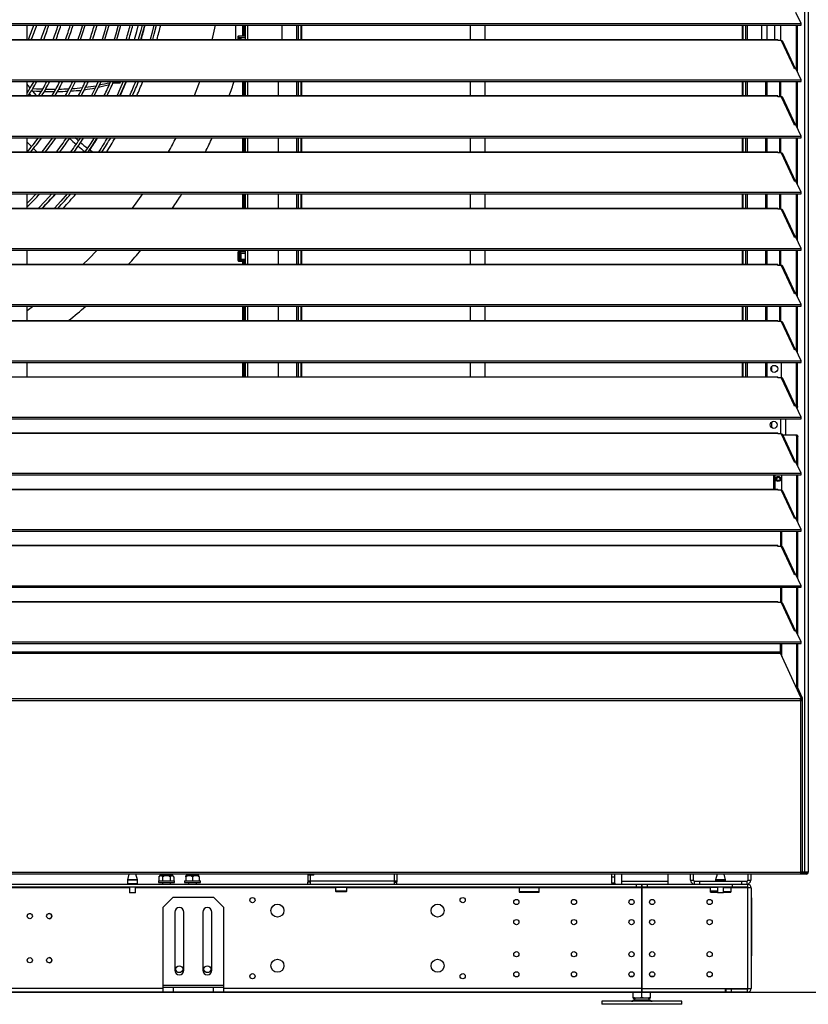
# Model space of a CAD drawing. Header units: millimetres. Extents: x 0 to 39025, y 0 to 11880.
# Tile 57 of 64: x 31847 to 32635, y 8759 to 9742. Entities that reach past the tile are written whole.
import ezdxf

# ---------------------------------------------------------------- set-up
doc = ezdxf.new("R2010")
doc.units = ezdxf.units.MM
doc.header["$PDSIZE"] = -1
doc.layers.add('DIMENZIJE', color=4, linetype='Continuous')
doc.styles.add('SLDTEXTSTYLE6', font='txt')
doc.dimstyles.new('SLDDIMSTYLE0', dxfattribs={"dimtxt": 3, "dimasz": 3.414889, "dimexe": 0, "dimexo": 0.0625, "dimgap": 0.75, "dimtad": 1, "dimdec": 0, "dimlfac": 20, "dimrnd": 1e-09, "dimzin": 12, "dimdsep": 46, "dimtxsty": 'SLDTEXTSTYLE6', "dimsah": 1, "dimcen": 0.09, "dimadec": 0, "dimazin": 3, "dimtfac": 1, "dimtdec": 0, "dimtofl": 0, "dimtmove": 0, "dimatfit": 3, "dimfxl": 1, "dimfrac": 2, "dimtolj": 1, "dimtzin": 12, "dimarcsym": 0})

# ---------------------------------------------------------------- blocks, each defined once
blk = doc.blocks.new('*D11')
at = {"layer": 'Defpoints', "color": 0, "ltscale": 20, "transparency": 16777216}
for p in [(31008.68, 10464.85), (27975.68, 8771.07), (32954.73, 8771.07)]:
    blk.add_point(p, dxfattribs=at)
at = {"layer": 'DIMENZIJE', "color": 0, "lineweight": -2, "ltscale": 20, "transparency": 16777216}
for p, q in [((31009.93, 10464.85), (32954.73, 10464.85)), ((32954.73, 10396.55), (32954.73, 8839.37)), ((27976.93, 8771.07), (32954.73, 8771.07))]:
    blk.add_line(p, q, dxfattribs=at)
at = {"layer": 'DIMENZIJE', "color": 0, "ltscale": 20, "transparency": 16777216}
for points in [[(32943.34, 10396.55), (32966.11, 10396.55), (32954.73, 10464.85)], [(32943.34, 8839.37), (32966.11, 8839.37), (32954.73, 8771.07)]]:
    blk.add_solid(points, dxfattribs=at)
at = {"layer": 'DIMENZIJE', "color": 0, "ltscale": 20, "transparency": 16777216, "insert": (32878.01, 9583.11), "char_height": 60, "attachment_point": 2, "rotation": 90, "style": 'SLDTEXTSTYLE6'}
blk.add_mtext('\\A1;1694', dxfattribs=at)

msp = doc.modelspace()

# ---------------------------------------------------------------- linework, layer by layer
at = {"color": 7, "linetype": 'Continuous', "lineweight": 25, "ltscale": 20}
for p, q in [((32630.77, 10450.03), (32630.77, 8891.07)), ((32634.68, 10453.07), (32634.68, 8891.07)), ((32627.6, 9737.75), (32622.38, 9748.94)), ((31066.75, 9737.75), (32627.6, 9737.75)), ((32627.6, 9736.12), (32627.6, 9737.75)), ((31066.75, 9736.12), (32627.6, 9736.12)), ((31854.68, 9721.97), (31854.68, 9736.12)), ((32062.88, 9721.97), (32062.88, 9736.12)), ((32069.78, 9736.12), (32069.78, 9725.5)), ((32070.58, 9736.12), (32070.58, 9725.5)), ((32072.08, 9736.12), (32072.08, 9725.5)), ((32072.38, 9736.12), (32072.38, 9721.97)), ((32074.68, 9736.12), (32074.68, 9721.97)), ((32109.38, 9721.97), (32109.38, 9736.12)), ((32123.67, 9736.12), (32123.67, 9721.97)), ((32125.3, 9736.12), (32125.3, 9721.97)), ((32127.99, 9736.12), (32127.99, 9721.97)), ((32128.56, 9736.12), (32128.56, 9721.97)), ((32296.98, 9736.12), (32296.98, 9721.97)), ((32311.98, 9721.97), (32311.98, 9736.12)), ((32568.69, 9736.12), (32568.69, 9721.97)), ((32569.26, 9736.12), (32569.26, 9721.97)), ((32571.95, 9736.12), (32571.95, 9721.97)), ((32573.58, 9736.12), (32573.58, 9721.97)), ((32587.88, 9736.12), (32587.88, 9721.97)), ((32593.68, 9721.97), (32593.68, 9736.12)), ((32601.22, 9721.97), (32601.22, 9736.12)), ((32607.37, 9720.87), (32607.37, 9736.12)), ((32622.97, 9691.58), (32622.97, 9736.12)), ((32623.92, 9689.54), (32623.92, 9736.12)), ((31090.18, 9721.97), (32604.18, 9721.97)), ((31090.18, 9721.68), (32604.18, 9721.68)), ((32065.28, 9721.97), (32065.28, 9725.12)), ((32065.76, 9725.12), (32065.65, 9725.12)), ((32065.65, 9725.12), (32065.65, 9721.97)), ((32065.77, 9725.5), (32065.66, 9725.5)), ((32072.38, 9725.12), (32065.76, 9725.12)), ((32065.77, 9725.5), (32072.38, 9725.5)), ((32066.66, 9723.85), (32072.38, 9723.85)), ((32066.66, 9723.85), (32066.66, 9721.97)), ((32068.31, 9723.53), (32066.66, 9723.53)), ((32068.31, 9721.97), (32068.31, 9723.53)), ((32072.38, 9725.5), (32072.38, 9725.12)), ((32072.38, 9725.12), (32072.38, 9723.85)), ((32604.18, 9720.87), (32604.18, 9721.97)), ((32607.66, 9720.87), (32604.18, 9720.87)), ((32607.66, 9720.87), (32620.6, 9693.17)), ((32621.93, 9692.78), (32609.22, 9719.99)), ((32620.86, 9692.62), (32620.6, 9693.17)), ((32622.38, 9692.85), (32620.86, 9692.62)), ((32627.6, 9681.66), (32622.38, 9692.85)), ((31066.75, 9681.66), (32627.6, 9681.66)), ((31066.75, 9680.03), (32627.6, 9680.03)), ((31854.68, 9665.88), (31854.68, 9680.03)), ((31947.54, 9678.76), (31948.03, 9680.03)), ((32069.78, 9680.03), (32069.78, 9665.88)), ((32070.58, 9680.03), (32070.58, 9665.88)), ((32072.08, 9680.03), (32072.08, 9665.88)), ((32072.38, 9680.03), (32072.38, 9665.88)), ((32074.68, 9680.03), (32074.68, 9665.88)), ((32105.38, 9680.03), (32105.38, 9665.88)), ((32123.67, 9680.03), (32123.67, 9665.88)), ((32125.3, 9680.03), (32125.3, 9665.88)), ((32127.99, 9680.03), (32127.99, 9665.88)), ((32128.56, 9680.03), (32128.56, 9665.88)), ((32296.98, 9680.03), (32296.98, 9665.88)), ((32311.98, 9665.88), (32311.98, 9680.03)), ((32568.69, 9680.03), (32568.69, 9665.88)), ((32569.26, 9680.03), (32569.26, 9665.88)), ((32571.95, 9680.03), (32571.95, 9665.88)), ((32573.58, 9680.03), (32573.58, 9665.88)), ((32591.88, 9680.03), (32591.88, 9665.88)), ((32593.68, 9665.88), (32593.68, 9680.03)), ((32606.22, 9664.78), (32606.22, 9680.03)), ((32607.17, 9664.78), (32607.17, 9680.03)), ((32622.97, 9635.49), (32622.97, 9680.03)), ((32623.92, 9633.45), (32623.92, 9680.03)), ((32627.6, 9680.03), (32627.6, 9681.66)), ((31855.32, 9669.89), (31854.68, 9670.71)), ((31090.18, 9665.88), (32604.18, 9665.88)), ((31090.18, 9665.59), (32604.18, 9665.59)), ((32604.18, 9664.78), (32604.18, 9665.88)), ((32607.66, 9664.78), (32604.18, 9664.78)), ((32607.66, 9664.78), (32620.6, 9637.08)), ((32621.93, 9636.69), (32609.22, 9663.9)), ((32620.86, 9636.53), (32620.6, 9637.08)), ((32622.38, 9636.76), (32620.86, 9636.53)), ((32627.6, 9625.57), (32622.38, 9636.76)), ((31066.75, 9625.57), (32627.6, 9625.57)), ((31066.75, 9623.94), (32627.6, 9623.94)), ((31854.68, 9623.83), (31854.76, 9623.94)), ((31854.68, 9609.79), (31854.68, 9623.94)), ((32069.78, 9623.94), (32069.78, 9609.79)), ((32070.58, 9623.94), (32070.58, 9609.79)), ((32072.08, 9623.94), (32072.08, 9609.79)), ((32072.38, 9623.94), (32072.38, 9609.79)), ((32074.68, 9623.94), (32074.68, 9609.79)), ((32105.38, 9623.94), (32105.38, 9609.79)), ((32123.67, 9623.94), (32123.67, 9609.79)), ((32125.3, 9623.94), (32125.3, 9609.79)), ((32127.99, 9623.94), (32127.99, 9609.79)), ((32128.56, 9623.94), (32128.56, 9609.79)), ((32296.98, 9623.94), (32296.98, 9609.79)), ((32311.98, 9609.79), (32311.98, 9623.94)), ((32568.69, 9623.94), (32568.69, 9609.79)), ((32569.26, 9623.94), (32569.26, 9609.79)), ((32571.95, 9623.94), (32571.95, 9609.79)), ((32573.58, 9623.94), (32573.58, 9609.79)), ((32591.88, 9623.94), (32591.88, 9609.79)), ((32593.68, 9609.79), (32593.68, 9623.94)), ((32606.22, 9608.69), (32606.22, 9623.94)), ((32607.17, 9608.69), (32607.17, 9623.94)), ((32622.97, 9579.4), (32622.97, 9623.94)), ((32623.92, 9577.36), (32623.92, 9623.94)), ((32627.6, 9623.94), (32627.6, 9625.57)), ((31919.57, 9609.79), (31916.86, 9611.85)), ((31090.18, 9609.79), (32604.18, 9609.79)), ((31090.18, 9609.5), (32604.18, 9609.5)), ((32604.18, 9608.69), (32604.18, 9609.79)), ((32607.66, 9608.69), (32604.18, 9608.69)), ((32607.66, 9608.69), (32620.6, 9580.99)), ((32621.93, 9580.6), (32609.22, 9607.81)), ((32620.86, 9580.44), (32620.6, 9580.99)), ((32622.38, 9580.67), (32620.86, 9580.44)), ((32627.6, 9569.48), (32622.38, 9580.67)), ((31066.75, 9569.48), (32627.6, 9569.48)), ((31066.75, 9567.85), (32627.6, 9567.85)), ((31854.68, 9553.7), (31854.68, 9567.85)), ((32069.78, 9567.85), (32069.78, 9553.7)), ((32070.58, 9567.85), (32070.58, 9553.7)), ((32072.08, 9567.85), (32072.08, 9553.7)), ((32072.38, 9567.85), (32072.38, 9553.7)), ((32074.68, 9567.85), (32074.68, 9553.7)), ((32105.38, 9567.85), (32105.38, 9553.7)), ((32123.67, 9567.85), (32123.67, 9553.7)), ((32125.3, 9567.85), (32125.3, 9553.7)), ((32127.99, 9567.85), (32127.99, 9553.7)), ((32128.56, 9567.85), (32128.56, 9553.7)), ((32296.98, 9567.85), (32296.98, 9553.7)), ((32311.98, 9553.7), (32311.98, 9567.85)), ((32568.69, 9567.85), (32568.69, 9553.7)), ((32569.26, 9567.85), (32569.26, 9553.7)), ((32571.95, 9567.85), (32571.95, 9553.7)), ((32573.58, 9567.85), (32573.58, 9553.7)), ((32591.88, 9567.85), (32591.88, 9553.7)), ((32593.68, 9553.7), (32593.68, 9567.85)), ((32606.22, 9552.6), (32606.22, 9567.85)), ((32607.17, 9552.6), (32607.17, 9567.85)), ((32622.97, 9523.31), (32622.97, 9567.85)), ((32623.92, 9521.27), (32623.92, 9567.85)), ((32627.6, 9567.85), (32627.6, 9569.48)), ((31090.18, 9553.7), (32604.18, 9553.7)), ((31090.18, 9553.41), (32604.18, 9553.41)), ((32604.18, 9552.6), (32604.18, 9553.7)), ((32607.66, 9552.6), (32604.18, 9552.6)), ((32607.66, 9552.6), (32620.6, 9524.9)), ((32621.93, 9524.51), (32609.22, 9551.72)), ((32620.86, 9524.35), (32620.6, 9524.9)), ((32622.38, 9524.58), (32620.86, 9524.35)), ((32627.6, 9513.39), (32622.38, 9524.58)), ((31066.75, 9513.39), (32627.6, 9513.39)), ((31066.75, 9511.76), (32627.6, 9511.76)), ((31854.68, 9497.61), (31854.68, 9511.76)), ((32069.78, 9511.76), (32069.78, 9510.5)), ((32070.58, 9511.76), (32070.58, 9510.5)), ((32072.08, 9511.76), (32072.08, 9510.5)), ((32072.38, 9511.76), (32072.38, 9497.61)), ((32074.68, 9511.76), (32074.68, 9497.61)), ((32105.38, 9511.76), (32105.38, 9497.61)), ((32123.67, 9511.76), (32123.67, 9497.61)), ((32125.3, 9511.76), (32125.3, 9497.61)), ((32127.99, 9511.76), (32127.99, 9497.61)), ((32128.56, 9511.76), (32128.56, 9497.61)), ((32296.98, 9511.76), (32296.98, 9497.61)), ((32311.98, 9497.61), (32311.98, 9511.76)), ((32568.69, 9511.76), (32568.69, 9497.61)), ((32569.26, 9511.76), (32569.26, 9497.61)), ((32571.95, 9511.76), (32571.95, 9497.61)), ((32573.58, 9511.76), (32573.58, 9497.61)), ((32591.88, 9511.76), (32591.88, 9497.61)), ((32593.68, 9497.61), (32593.68, 9511.76)), ((32606.22, 9496.51), (32606.22, 9511.76)), ((32607.17, 9496.51), (32607.17, 9511.76)), ((32622.97, 9467.22), (32622.97, 9511.76)), ((32623.92, 9465.18), (32623.92, 9511.76)), ((32627.6, 9511.76), (32627.6, 9513.39)), ((31915.85, 9502.8), (31910.57, 9497.61)), ((32065.28, 9501.23), (32065.28, 9510.12)), ((32065.76, 9510.12), (32065.65, 9510.12)), ((32065.65, 9510.12), (32065.65, 9501.23)), ((32065.77, 9510.5), (32065.66, 9510.5)), ((32072.38, 9510.12), (32065.76, 9510.12)), ((32065.77, 9510.5), (32072.38, 9510.5)), ((32066.66, 9508.85), (32072.38, 9508.85)), ((32066.66, 9508.85), (32066.66, 9502.5)), ((32068.31, 9508.53), (32066.66, 9508.53)), ((32066.66, 9502.82), (32068.31, 9502.82)), ((32072.38, 9502.5), (32066.66, 9502.5)), ((32068.31, 9502.82), (32068.31, 9508.53)), ((32072.38, 9510.5), (32072.38, 9510.12)), ((32072.38, 9510.12), (32072.38, 9508.85)), ((32072.38, 9502.5), (32072.38, 9501.23)), ((31090.18, 9497.61), (32604.18, 9497.61)), ((31090.18, 9497.32), (32604.18, 9497.32)), ((32065.76, 9501.23), (32065.65, 9501.23)), ((32065.77, 9500.85), (32065.66, 9500.85)), ((32072.38, 9501.23), (32065.76, 9501.23)), ((32065.77, 9500.85), (32072.38, 9500.85)), ((32069.78, 9500.85), (32069.78, 9497.61)), ((32070.58, 9500.85), (32070.58, 9497.61)), ((32072.08, 9500.85), (32072.08, 9497.61)), ((32072.38, 9501.23), (32072.38, 9500.85)), ((32604.18, 9496.51), (32604.18, 9497.61)), ((32607.66, 9496.51), (32604.18, 9496.51)), ((32607.66, 9496.51), (32620.6, 9468.81)), ((32621.93, 9468.42), (32609.22, 9495.63)), ((32620.86, 9468.26), (32620.6, 9468.81)), ((32622.38, 9468.49), (32620.86, 9468.26)), ((32627.6, 9457.3), (32622.38, 9468.49)), ((31066.75, 9457.3), (32627.6, 9457.3)), ((31066.75, 9455.67), (32627.6, 9455.67)), ((31854.68, 9441.52), (31854.68, 9455.67)), ((32069.78, 9455.67), (32069.78, 9441.52)), ((32070.58, 9455.67), (32070.58, 9441.52)), ((32072.08, 9455.67), (32072.08, 9441.52)), ((32072.38, 9455.67), (32072.38, 9441.52)), ((32074.68, 9455.67), (32074.68, 9441.52)), ((32105.38, 9455.67), (32105.38, 9441.52)), ((32123.67, 9455.67), (32123.67, 9441.52)), ((32125.3, 9455.67), (32125.3, 9441.52)), ((32127.99, 9455.67), (32127.99, 9441.52)), ((32128.56, 9455.67), (32128.56, 9441.52)), ((32296.98, 9455.67), (32296.98, 9441.52)), ((32311.98, 9441.52), (32311.98, 9455.67)), ((32568.69, 9455.67), (32568.69, 9441.52)), ((32569.26, 9455.67), (32569.26, 9441.52)), ((32571.95, 9455.67), (32571.95, 9441.52)), ((32573.58, 9455.67), (32573.58, 9441.52)), ((32591.88, 9455.67), (32591.88, 9441.52)), ((32593.68, 9441.52), (32593.68, 9455.67)), ((32606.22, 9440.42), (32606.22, 9455.67)), ((32607.17, 9440.42), (32607.17, 9455.67)), ((32622.97, 9411.13), (32622.97, 9455.67)), ((32623.92, 9409.09), (32623.92, 9455.67)), ((32627.6, 9455.67), (32627.6, 9457.3)), ((31090.18, 9441.52), (32604.18, 9441.52)), ((31090.18, 9441.23), (32604.18, 9441.23)), ((32604.18, 9440.42), (32604.18, 9441.52)), ((32607.66, 9440.42), (32604.18, 9440.42)), ((32607.66, 9440.42), (32620.6, 9412.72)), ((32621.93, 9412.33), (32609.22, 9439.54)), ((32620.86, 9412.17), (32620.6, 9412.72)), ((32622.38, 9412.4), (32620.86, 9412.17)), ((32627.6, 9401.21), (32622.38, 9412.4)), ((31066.75, 9401.21), (32627.6, 9401.21)), ((31066.75, 9399.58), (32627.6, 9399.58)), ((31854.68, 9385.43), (31854.68, 9399.58)), ((32069.78, 9399.58), (32069.78, 9385.43)), ((32070.58, 9399.58), (32070.58, 9385.43)), ((32072.08, 9399.58), (32072.08, 9385.43)), ((32072.38, 9399.58), (32072.38, 9385.43)), ((32074.68, 9399.58), (32074.68, 9385.43)), ((32105.38, 9399.58), (32105.38, 9385.43)), ((32123.67, 9399.58), (32123.67, 9385.43)), ((32125.3, 9399.58), (32125.3, 9385.43)), ((32127.99, 9399.58), (32127.99, 9385.43)), ((32128.56, 9399.58), (32128.56, 9385.43)), ((32296.98, 9399.58), (32296.98, 9385.43)), ((32311.98, 9385.43), (32311.98, 9399.58)), ((32568.69, 9399.58), (32568.69, 9385.43)), ((32569.26, 9399.58), (32569.26, 9385.43)), ((32571.95, 9399.58), (32571.95, 9385.43)), ((32573.58, 9399.58), (32573.58, 9385.43)), ((32591.88, 9399.58), (32591.88, 9385.43)), ((32593.68, 9385.43), (32593.68, 9399.58)), ((32598.08, 9395.54), (32598.08, 9390.96)), ((32608.02, 9384.31), (32608.02, 9399.58)), ((32622.97, 9355.55), (32622.97, 9399.58)), ((32623.92, 9355.55), (32623.92, 9399.58)), ((32627.6, 9399.58), (32627.6, 9401.21)), ((31090.18, 9385.43), (32604.18, 9385.43)), ((31090.18, 9385.14), (32604.18, 9385.14)), ((32604.18, 9384.33), (32604.18, 9385.43)), ((32607.66, 9384.33), (32604.18, 9384.33)), ((32607.31, 9384.33), (32608.02, 9385.05)), ((32607.66, 9384.33), (32620.6, 9356.63)), ((32621.93, 9356.24), (32609.22, 9383.45)), ((32620.86, 9356.08), (32620.6, 9356.63)), ((32622.38, 9356.31), (32620.86, 9356.08)), ((32627.6, 9345.12), (32622.38, 9356.31)), ((32622.88, 9355.24), (32622.97, 9355.55)), ((32622.97, 9355.55), (32623.92, 9355.55)), ((32623.92, 9355.55), (32623.45, 9354.01)), ((31066.75, 9345.12), (32627.6, 9345.12)), ((32627.6, 9343.49), (32627.6, 9345.12)), ((31066.75, 9343.49), (32627.6, 9343.49)), ((32598.08, 9340.17), (32598.08, 9334.57)), ((32606.94, 9343.49), (32606.94, 9328.24)), ((32611.99, 9343.49), (32611.99, 9327.3)), ((31090.18, 9329.34), (32604.18, 9329.34)), ((31090.18, 9329.05), (32604.18, 9329.05)), ((32604.18, 9328.24), (32604.18, 9329.34)), ((32607.66, 9328.24), (32604.18, 9328.24)), ((32607.66, 9328.24), (32620.6, 9300.54)), ((32621.93, 9300.15), (32609.22, 9327.36)), ((32609.25, 9327.3), (32623.57, 9327.3)), ((32623.24, 9325.3), (32622.62, 9327.3)), ((32623.24, 9298.37), (32623.24, 9325.3)), ((32624.19, 9325.3), (32623.24, 9325.3)), ((32623.57, 9327.3), (32624.19, 9325.3)), ((32624.19, 9296.34), (32624.19, 9325.3)), ((32620.86, 9299.99), (32620.6, 9300.54)), ((32622.38, 9300.22), (32620.86, 9299.99)), ((32627.6, 9289.03), (32622.38, 9300.22)), ((31066.75, 9289.03), (32627.6, 9289.03)), ((31066.75, 9287.4), (32627.6, 9287.4)), ((32599.94, 9287.4), (32599.94, 9273.25)), ((32601.29, 9287.4), (32601.29, 9273.9)), ((32608.43, 9272.01), (32608.43, 9287.4)), ((32623.24, 9242.28), (32623.24, 9287.4)), ((32624.19, 9240.25), (32624.19, 9287.4)), ((32627.6, 9287.4), (32627.6, 9289.03)), ((32602.73, 9283.37), (32603.1, 9283.37)), ((32606.35, 9283.37), (32606.73, 9283.37)), ((31090.18, 9273.25), (32604.18, 9273.25)), ((31090.18, 9272.96), (32604.18, 9272.96)), ((32601.29, 9273.9), (32601.95, 9273.25)), ((32604.18, 9272.15), (32604.18, 9273.25)), ((32607.66, 9272.15), (32604.18, 9272.15)), ((32607.66, 9272.15), (32620.6, 9244.45)), ((32621.93, 9244.06), (32609.22, 9271.27)), ((32620.86, 9243.9), (32620.6, 9244.45)), ((32622.38, 9244.13), (32620.86, 9243.9)), ((32627.6, 9232.94), (32622.38, 9244.13)), ((31066.75, 9232.94), (32627.6, 9232.94)), ((31066.75, 9231.31), (32627.6, 9231.31)), ((32606.94, 9231.31), (32606.94, 9216.06)), ((32608.43, 9215.92), (32608.43, 9231.31)), ((32623.24, 9186.19), (32623.24, 9231.31)), ((32624.19, 9184.16), (32624.19, 9231.31)), ((32627.6, 9231.31), (32627.6, 9232.94)), ((31090.18, 9217.16), (32604.18, 9217.16)), ((32604.18, 9216.06), (32604.18, 9217.16)), ((31090.18, 9216.87), (32604.18, 9216.87)), ((32607.66, 9216.06), (32604.18, 9216.06)), ((32607.66, 9216.06), (32620.6, 9188.36)), ((32621.93, 9187.97), (32609.22, 9215.18)), ((32620.86, 9187.81), (32620.6, 9188.36)), ((32622.38, 9188.04), (32620.86, 9187.81)), ((32627.6, 9176.85), (32622.38, 9188.04)), ((31066.75, 9176.85), (32627.6, 9176.85)), ((31066.75, 9175.22), (32627.6, 9175.22)), ((32606.94, 9175.22), (32606.94, 9159.97)), ((32608.43, 9159.83), (32608.43, 9175.22)), ((32623.24, 9130.1), (32623.24, 9175.22)), ((32624.19, 9128.07), (32624.19, 9175.22)), ((32627.6, 9175.22), (32627.6, 9176.85)), ((31090.18, 9161.07), (32604.18, 9161.07)), ((31090.18, 9160.78), (32604.18, 9160.78)), ((32604.18, 9159.97), (32604.18, 9161.07)), ((32607.66, 9159.97), (32604.18, 9159.97)), ((32607.66, 9159.97), (32620.6, 9132.27)), ((32621.93, 9131.88), (32609.22, 9159.09)), ((32620.86, 9131.72), (32620.6, 9132.27)), ((32622.38, 9131.95), (32620.86, 9131.72)), ((32627.6, 9120.76), (32622.38, 9131.95)), ((31066.75, 9120.76), (32627.6, 9120.76)), ((31066.75, 9119.13), (32627.6, 9119.13)), ((32606.94, 9109.52), (32606.94, 9119.13)), ((32608.43, 9106.32), (32608.43, 9119.13)), ((32623.24, 9074.97), (32623.24, 9119.13)), ((32624.19, 9074.97), (32624.19, 9119.13)), ((32627.6, 9119.13), (32627.6, 9120.76)), ((32606.94, 9110.34), (31087.41, 9110.34)), ((31087.41, 9109.52), (32606.94, 9109.52)), ((32627.72, 9064.74), (32606.94, 9109.52)), ((32627.74, 9065.27), (32623.24, 9074.97)), ((32624.19, 9074.97), (32623.24, 9074.97)), ((32628.69, 9065.27), (32624.19, 9074.97)), ((31065.7, 9062.38), (32628.65, 9062.38)), ((32626.78, 9064.02), (31067.57, 9064.02)), ((32626.92, 9062.38), (32626.92, 8889.07)), ((32627.74, 9065.27), (32628.69, 9065.27)), ((32627.75, 9063.77), (32627.75, 9064.59)), ((32628.83, 9064.44), (32627.87, 9064.44)), ((32627.87, 9064.44), (32627.87, 9062.65)), ((32627.87, 9063.29), (32628.83, 9063.29)), ((32628.92, 9063.08), (32627.92, 9063.08)), ((32628.83, 9063.29), (32628.83, 9064.44)), ((32628.92, 8890.32), (32628.92, 9063.08)), ((32632.68, 8889.07), (31005.6, 8889.07)), ((31067.43, 8891.07), (32626.92, 8891.07)), ((31956.2, 8889.07), (31954.68, 8883.4)), ((31954.68, 8883.4), (31964.67, 8883.4)), ((31954.68, 8883.35), (31954.68, 8879.57)), ((31964.68, 8883.35), (31954.68, 8883.35)), ((31964.67, 8883.4), (31963.15, 8889.07)), ((31964.68, 8879.57), (31964.68, 8883.35)), ((31987.23, 8887.47), (31986.17, 8886.42)), ((31986.17, 8886.42), (31986.17, 8882.17)), ((32000.13, 8887.47), (31987.23, 8887.47)), ((31989.92, 8886.42), (31989.92, 8882.17)), ((31997.43, 8886.42), (31997.43, 8882.17)), ((32001.18, 8886.42), (32000.13, 8887.47)), ((32001.18, 8886.42), (32001.18, 8882.17)), ((32013.13, 8886.42), (32013.13, 8882.17)), ((32013.23, 8887.47), (32013.17, 8887.42)), ((32013.22, 8886.42), (32013.22, 8882.17)), ((32026.13, 8887.47), (32013.23, 8887.47)), ((32019.77, 8886.42), (32019.77, 8882.17)), ((32026.18, 8887.42), (32026.13, 8887.47)), ((32026.22, 8886.42), (32026.22, 8882.17)), ((32134.8, 8889.07), (32134.8, 8881.32)), ((32140.8, 8888.07), (32134.8, 8888.07)), ((32136.8, 8889.07), (32136.8, 8888.07)), ((32137.6, 8879.07), (32137.6, 8888.07)), ((32140.8, 8888.07), (32140.8, 8889.07)), ((32221, 8889.07), (32221, 8879.07)), ((32223.8, 8889.07), (32223.8, 8881.32)), ((32438.63, 8879.87), (32438.63, 8889.07)), ((32441.63, 8886.07), (32438.63, 8886.07)), ((32441.63, 8879.87), (32441.63, 8889.07)), ((32448.63, 8879.07), (32448.63, 8889.07)), ((32494.63, 8879.07), (32494.63, 8889.07)), ((32517.18, 8882.87), (32517.18, 8889.07)), ((32517.18, 8882.87), (32520.18, 8882.87)), ((32520.18, 8882.87), (32520.18, 8889.07)), ((32543.7, 8889.07), (32542.18, 8883.4)), ((32542.18, 8883.4), (32552.17, 8883.4)), ((32542.18, 8883.35), (32542.18, 8882.07)), ((32552.18, 8883.35), (32542.18, 8883.35)), ((32552.17, 8883.4), (32550.65, 8889.07)), ((32552.18, 8882.07), (32552.18, 8883.35)), ((32574.18, 8889.07), (32574.18, 8882.87)), ((32574.18, 8882.87), (32577.18, 8882.87)), ((32577.18, 8889.07), (32577.18, 8882.87)), ((32628.83, 8890.17), (32626.92, 8890.17)), ((32626.92, 8890.07), (32632.68, 8890.07)), ((32627.87, 8890.46), (32627.87, 8890.17)), ((32628.83, 8890.07), (32628.83, 8889.07)), ((32634.68, 8891.07), (32628.92, 8891.07)), ((32630.57, 8889.07), (32630.57, 8890.07)), ((32632.68, 8890.07), (32632.68, 8889.07)), ((31034.93, 8879.07), (32573.88, 8879.07)), ((32573.88, 8876.07), (31034.93, 8876.07)), ((31956.68, 8875.27), (31749.77, 8875.27)), ((31954.68, 8879.57), (31964.68, 8879.57)), ((31964.48, 8879.37), (31954.88, 8879.37)), ((31956.68, 8876.07), (31956.68, 8870.57)), ((31956.93, 8879.37), (31956.93, 8879.07)), ((31962.43, 8879.07), (31962.43, 8879.37)), ((31962.68, 8870.57), (31962.68, 8876.07)), ((32162.59, 8875.27), (31962.68, 8875.27)), ((31985.68, 8882.17), (31985.68, 8880.57)), ((31985.68, 8882.17), (32001.68, 8882.17)), ((31985.68, 8880.57), (32001.68, 8880.57)), ((31989.68, 8880.57), (31989.68, 8879.07)), ((31997.68, 8879.07), (31997.68, 8880.57)), ((32001.68, 8880.57), (32001.68, 8882.17)), ((32011.68, 8882.17), (32011.68, 8880.57)), ((32011.68, 8882.17), (32027.68, 8882.17)), ((32011.68, 8880.57), (32027.68, 8880.57)), ((32015.68, 8880.57), (32015.68, 8879.07)), ((32023.68, 8879.07), (32023.68, 8880.57)), ((32027.68, 8880.57), (32027.68, 8882.17)), ((32223.8, 8881.87), (32134.8, 8881.87)), ((32136.8, 8881.32), (32134.8, 8881.32)), ((32134.8, 8879.07), (32134.8, 8881.07)), ((32137.6, 8881.07), (32134.8, 8881.07)), ((32136.8, 8881.87), (32136.8, 8881.32)), ((32162.59, 8875.63), (32162.59, 8871.88)), ((32173.77, 8875.63), (32162.59, 8875.63)), ((32163.2, 8876.07), (32163.2, 8875.63)), ((32173.15, 8875.63), (32173.15, 8876.07)), ((32173.77, 8871.88), (32173.77, 8875.63)), ((32345.93, 8875.27), (32173.77, 8875.27)), ((32221, 8881.07), (32223.8, 8881.07)), ((32221.8, 8881.87), (32221.8, 8881.32)), ((32221.8, 8881.32), (32223.8, 8881.32)), ((32223.8, 8879.07), (32223.8, 8881.07)), ((32345.93, 8876.07), (32345.93, 8871.07)), ((32365.93, 8875.47), (32345.93, 8875.47)), ((32365.93, 8871.07), (32365.93, 8876.07)), ((32468.18, 8875.27), (32365.93, 8875.27)), ((32441.63, 8879.87), (32438.63, 8879.87)), ((32448.63, 8881.87), (32494.63, 8881.87)), ((32463.18, 8876.07), (32463.18, 8879.07)), ((32468.18, 8879.07), (32468.18, 8771.07)), ((32468.68, 8875.77), (32468.18, 8875.77)), ((32468.68, 8771.07), (32468.68, 8879.07)), ((32537.18, 8875.27), (32468.68, 8875.27)), ((32473.68, 8879.07), (32473.68, 8876.07)), ((32520.98, 8879.07), (32520.98, 8882.07)), ((32520.98, 8882.07), (32573.38, 8882.07)), ((32525.98, 8882.07), (32525.98, 8879.07)), ((32537.18, 8871.07), (32537.18, 8876.07)), ((32544.18, 8875.77), (32537.18, 8875.77)), ((32544.18, 8876.07), (32544.18, 8870.57)), ((32550.18, 8870.57), (32550.18, 8876.07)), ((32557.18, 8875.47), (32550.18, 8875.47)), ((32557.18, 8876.07), (32557.18, 8871.07)), ((32577.68, 8875.27), (32557.18, 8875.27)), ((32558.88, 8876.07), (32558.88, 8879.07)), ((32568.38, 8879.07), (32568.38, 8882.07)), ((32573.38, 8882.07), (32573.38, 8879.07)), ((32573.88, 8879.07), (32573.88, 8774.87)), ((32577.68, 8875.27), (32577.68, 8774.87)), ((31956.68, 8870.57), (31962.68, 8870.57)), ((31962.48, 8870.37), (31956.88, 8870.37)), ((32000.55, 8866.07), (31990.55, 8856.07)), ((32000.55, 8866.07), (32040.55, 8866.07)), ((32050.55, 8856.07), (32040.55, 8866.07)), ((32162.59, 8871.88), (32162.92, 8871.55)), ((32173.77, 8871.88), (32162.59, 8871.88)), ((32162.92, 8871.55), (32173.43, 8871.55)), ((32173.43, 8871.55), (32173.77, 8871.88)), ((32345.93, 8871.67), (32365.93, 8871.67)), ((32345.93, 8871.07), (32365.93, 8871.07)), ((32468.68, 8871.97), (32468.18, 8871.97)), ((32544.18, 8871.97), (32537.18, 8871.97)), ((32537.18, 8871.07), (32544.18, 8871.07)), ((32544.18, 8870.57), (32550.18, 8870.57)), ((32549.98, 8870.37), (32544.38, 8870.37)), ((32550.18, 8871.67), (32557.18, 8871.67)), ((32550.18, 8871.07), (32557.18, 8871.07)), ((32577.68, 8865.37), (32577.98, 8865.37)), ((32577.98, 8863.37), (32577.68, 8863.37)), ((32577.98, 8865.37), (32577.98, 8807.37)), ((31990.55, 8771.07), (31990.55, 8856.07)), ((32050.55, 8856.07), (32050.55, 8771.07)), ((31858.18, 8849.47), (31856.18, 8849.47)), ((31877.63, 8849.47), (31875.63, 8849.47)), ((32002.05, 8851.07), (32002.05, 8793.07)), ((32011.05, 8793.07), (32011.05, 8851.07)), ((32030.05, 8851.07), (32030.05, 8793.07)), ((32039.05, 8793.07), (32039.05, 8851.07)), ((32577.68, 8809.37), (32577.98, 8809.37)), ((32577.98, 8807.37), (32577.68, 8807.37)), ((32457.46, 8787.17), (32460, 8787.17)), ((32457.46, 8787.17), (32457.46, 8786.53)), ((32476.86, 8787.17), (32479.4, 8787.17)), ((32479.4, 8787.17), (32479.4, 8786.53)), ((31990.55, 8774.87), (31512.55, 8774.87)), ((31990.55, 8778.07), (32050.55, 8778.07)), ((31990.55, 8776.07), (32050.55, 8776.07)), ((32000.55, 8776.07), (32000.55, 8771.07)), ((32040.55, 8771.07), (32040.55, 8776.07)), ((32468.18, 8774.87), (32050.55, 8774.87)), ((32468.68, 8778.57), (32468.18, 8778.57)), ((32468.18, 8774.77), (32468.68, 8774.77)), ((32468.68, 8774.87), (32577.68, 8774.87)), ((32551.68, 8774.87), (32551.68, 8771.07)), ((32570.67, 8774.87), (32570.67, 8774.67)), ((32573.88, 8771.07), (29076.18, 8771.07)), ((32459.93, 8765.36), (32459.93, 8771.07)), ((32459.93, 8765.36), (32460.43, 8765.07)), ((32476.43, 8765.07), (32460.43, 8765.07)), ((32468.43, 8766.12), (32468.43, 8771.07)), ((32476.43, 8765.07), (32476.93, 8765.36)), ((32476.93, 8771.07), (32476.93, 8765.36)), ((32551.68, 8774.67), (32570.67, 8774.67)), ((32573.88, 8774.07), (32551.68, 8774.07)), ((32552.68, 8771.07), (32552.68, 8774.07)), ((32557.68, 8774.07), (32557.68, 8771.07)), ((32573.88, 8771.07), (32573.88, 8774.07)), ((32428.43, 8762.07), (32428.43, 8759.07)), ((32508.43, 8762.07), (32428.43, 8762.07)), ((32508.43, 8759.07), (32428.43, 8759.07)), ((32476.62, 8763.14), (32460.23, 8763.14)), ((32508.43, 8759.07), (32508.43, 8762.07))]:
    msp.add_line(p, q, dxfattribs=at)
at = {"color": 7, "linetype": 'Continuous', "lineweight": 25, "ltscale": 20, "flags": 128}
for points in [[(31909.71, 9736.12), (31907.4, 9728.71), (31905.13, 9721.97)], [(31907.88, 9721.97), (31909.87, 9727.91), (31912.42, 9736.12)], [(31933.65, 9736.12), (31932.08, 9730.65), (31929.39, 9721.97)], [(31932.12, 9721.97), (31934.57, 9729.91), (31936.35, 9736.12)], [(31945.58, 9736.12), (31943.11, 9727.38), (31941.46, 9721.97)], [(31944.18, 9721.97), (31945.6, 9726.64), (31948.27, 9736.11), (31948.27, 9736.12)], [(31961.81, 9721.97), (31962.47, 9724.29), (31964.04, 9729.93), (31965.57, 9735.5), (31965.74, 9736.12)], [(31969.35, 9736.12), (31967.98, 9730.83), (31965.49, 9721.97)], [(31968.2, 9721.97), (31970.49, 9730.16), (31972.03, 9736.12)], [(31981.2, 9736.12), (31979.08, 9727.85), (31977.46, 9721.97)], [(31980.16, 9721.97), (31981.6, 9727.18), (31983.88, 9736.12)], [(32039.31, 9721.97), (32039.86, 9724.24), (32042.55, 9736.12)], [(32065.28, 9725.12), (32065.3, 9725.12), (32065.38, 9725.12), (32065.5, 9725.12), (32065.65, 9725.12)], [(31861.23, 9680.03), (31858.68, 9675.52), (31854.68, 9668.78)], [(31895.78, 9665.88), (31899.62, 9673.21), (31903, 9680.03)], [(31925.51, 9680.03), (31922.12, 9672.71), (31918.78, 9665.88)], [(31921.68, 9665.88), (31924.47, 9671.59), (31928.36, 9680.03)], [(31950.6, 9680.03), (31947.22, 9672.23), (31944.33, 9665.88)], [(31947.2, 9665.88), (31949.6, 9671.17), (31953.41, 9680.03)], [(32021.74, 9665.88), (32025.96, 9677.32), (32026.91, 9680.03)], [(31857.61, 9673.7), (31855.42, 9676.46), (31854.68, 9677.42)], [(31863.87, 9665.88), (31860.23, 9670.39), (31859.34, 9671.51)], [(31860.03, 9670.64), (31863.76, 9670.41), (31868.88, 9670.2)], [(31860.24, 9673.07), (31864.08, 9672.84), (31870.22, 9672.58)], [(31858.5, 9665.88), (31857.81, 9666.74), (31857.04, 9667.71)], [(31905.96, 9620.89), (31904.66, 9622.04), (31902.57, 9623.94)], [(31921.59, 9623.94), (31917.56, 9617.59), (31912.36, 9609.79)], [(31915.5, 9609.79), (31919.74, 9616.17), (31924.65, 9623.94)], [(31854.68, 9619.53), (31855.07, 9619.13), (31857.25, 9616.92), (31859.09, 9615.07)], [(31860.93, 9613.22), (31861.36, 9612.79), (31863.3, 9610.86), (31864.38, 9609.79)], [(31863.64, 9567.85), (31857.3, 9561.35), (31854.68, 9558.75)], [(31879.33, 9567.85), (31872.67, 9560.65), (31865.91, 9553.7)], [(31894.65, 9567.85), (31888.26, 9560.57), (31881.92, 9553.7)], [(31959.89, 9553.7), (31963.49, 9558.58), (31970.05, 9567.85)], [(31915.85, 9502.8), (31924.39, 9511.57), (31924.57, 9511.76)], [(32065.28, 9510.12), (32065.3, 9510.12), (32065.38, 9510.12), (32065.5, 9510.12), (32065.65, 9510.12)], [(32065.28, 9501.23), (32065.3, 9501.23), (32065.38, 9501.23), (32065.5, 9501.23), (32065.65, 9501.23)], [(31860.76, 9455.67), (31860.07, 9455.16), (31854.68, 9451.3)], [(32626.78, 9064.02), (32627.01, 9064.03), (32627.22, 9064.08), (32627.4, 9064.15), (32627.56, 9064.25), (32627.67, 9064.36), (32627.74, 9064.48), (32627.75, 9064.61), (32627.72, 9064.74)], [(32627.75, 9063.77), (32627.74, 9063.66), (32627.67, 9063.54), (32627.56, 9063.43), (32627.4, 9063.33), (32627.22, 9063.26), (32627.01, 9063.22), (32626.86, 9063.2)], [(32013.22, 8886.42), (32013.21, 8886.77), (32013.2, 8887.07), (32013.19, 8887.29), (32013.18, 8887.41), (32013.17, 8887.42), (32013.17, 8887.38), (32013.16, 8887.29), (32013.15, 8887.14), (32013.14, 8886.82), (32013.13, 8886.42)], [(32026.18, 8887.42), (32026.18, 8887.42), (32026.18, 8887.38), (32026.19, 8887.29), (32026.2, 8887.14), (32026.21, 8886.82), (32026.22, 8886.42)], [(32627.87, 8890.17), (32627.92, 8890.29), (32627.91, 8890.4), (32627.85, 8890.51), (32627.73, 8890.62), (32627.57, 8890.74), (32627.38, 8890.85), (32627.16, 8890.96), (32626.92, 8891.07)], [(32628.83, 8890.17), (32628.92, 8890.29), (32628.9, 8890.4), (32628.77, 8890.51), (32628.54, 8890.62), (32628.22, 8890.74), (32627.83, 8890.85), (32627.39, 8890.96), (32626.92, 8891.07)], [(32438.63, 8879.87), (32438.65, 8879.42), (32438.71, 8879.07)]]:
    msp.add_lwpolyline(points, dxfattribs=at)
at = {"color": 7, "linetype": 'Continuous', "lineweight": 25, "ltscale": 400}
for centre, radius in [((32600.72, 9393.25), 3.5), ((32600.18, 9337.37), 3.5), ((32604.68, 9283.4), 2.5), ((32604.73, 9283.37), 2.4), ((32604.73, 9283.37), 2), ((32604.73, 9283.37), 1.62), ((32079.55, 8863.07), 2.6), ((32289.55, 8863.07), 2.6), ((32343.18, 8861.12), 2.6), ((32400.68, 8861.12), 2.6), ((32458.18, 8861.12), 2.6), ((32478.68, 8861.12), 2.6), ((32536.18, 8861.12), 2.6), ((32104.55, 8852.57), 6.5), ((32264.55, 8852.57), 6.5), ((31857.18, 8847.07), 2.6), ((31876.63, 8847.07), 2.6), ((32343.18, 8841.12), 2.6), ((32400.68, 8841.12), 2.6), ((32458.18, 8841.12), 2.6), ((32478.68, 8841.12), 2.6), ((32536.18, 8841.12), 2.6), ((31857.18, 8803.07), 2.6), ((31876.63, 8803.07), 2.6), ((32343.18, 8809.03), 2.6), ((32400.68, 8809.03), 2.6), ((32458.18, 8809.03), 2.6), ((32478.68, 8809.03), 2.6), ((32536.18, 8809.03), 2.6), ((32006.55, 8794.07), 3.4), ((32034.55, 8794.07), 3.4), ((32104.55, 8797.57), 6.5), ((32264.55, 8797.57), 6.5), ((32079.55, 8787.07), 2.6), ((32289.55, 8787.07), 2.6), ((32343.18, 8789.03), 2.6), ((32400.68, 8789.03), 2.6), ((32458.18, 8789.03), 2.6), ((32478.68, 8789.03), 2.6), ((32536.18, 8789.03), 2.6)]:
    msp.add_circle(centre, radius, dxfattribs=at)
for centre, radius, start, end in [((31585.28, 9833.37), 292.7, 337.62824, 340.59264), ((31585.28, 9833.37), 295.3, 337.83572, 340.77027), ((31585.28, 9833.37), 304.2, 338.51695, 341.35397), ((31585.28, 9833.37), 306.8, 338.70793, 341.51773), ((31585.28, 9833.37), 315.7, 339.3361, 342.05679), ((31585.28, 9833.37), 318.3, 339.51251, 342.20828), ((31585.28, 9833.37), 327.2, 340.09372, 342.70771), ((31585.28, 9833.37), 329.8, 340.2572, 342.84828), ((31585.28, 9833.37), 350.2, 341.45068, 343.87557), ((31585.28, 9833.37), 352.8, 341.59231, 343.99761), ((31585.28, 9833.37), 384.7, 343.16649, 345.35568), ((31585.28, 9833.37), 387.3, 343.28283, 345.45616), ((31585.28, 9833.37), 399.11, 343.79138, 345.8956), ((31585.28, 9833.37), 414.25, 344.39916, 346.42114), ((32065.66, 9725.12), 0.381, 90, 180), ((32069.61, 9725.21), 3.97, 175.74687, 181.254), ((32607.79, 9719.3), 1.58, 25.93591, 94.90548), ((32620.89, 9691.81), 1.39, 43.93263, 102.1165), ((31585.28, 9833.37), 318.3, 328.24957, 331.1986), ((31585.28, 9833.37), 327.2, 329.20907, 332.05196), ((31585.28, 9833.37), 329.8, 329.47787, 332.29134), ((31585.28, 9833.37), 338.7, 330.36151, 333.07925), ((31585.28, 9833.37), 341.3, 330.60954, 333.30067), ((31585.28, 9833.37), 350.2, 331.42645, 334.03068), ((31585.28, 9833.37), 361.7, 332.41399, 334.91468), ((31585.28, 9833.37), 364.3, 332.62743, 335.10595), ((31585.28, 9833.37), 384.7, 334.18966, 336.50808), ((31585.28, 9833.37), 387.3, 334.37554, 336.67515), ((31585.28, 9833.37), 399.11, 335.18605, 337.40423), ((31585.28, 9833.37), 407.7, 335.74293, 337.9057), ((31585.28, 9833.37), 410.3, 335.90644, 338.05301), ((31585.28, 9833.37), 414.25, 336.15052, 338.27299), ((31585.28, 9833.37), 500.1, 340.43204, 342.14334), ((31879.67, 9910.09), 240.13, 268.11921, 270.53967), ((31880.64, 9903.08), 230.7, 268.1409, 270.64637), ((31882.96, 9876.64), 206.65, 270.5468, 273.39398), ((31884.65, 9868.48), 196.05, 270.46028, 273.45922), ((31887.74, 9845.87), 175.64, 273.42292, 276.86084), ((31889.05, 9854.17), 181.51, 273.29542, 276.58903), ((31891.94, 9829.51), 158.9, 277.17931, 281.09009), ((31893.8, 9838.31), 165.21, 276.65242, 280.38145), ((31895.09, 9816.95), 145.97, 282.10682, 286.59104), ((31947.44, 9591.6), 87.29, 96.66229, 103.73356), ((31944.28, 9661.6), 16.98, 90.49551, 104.48831), ((31939.28, 9804.71), 126.22, 270.43495, 273.75186), ((32607.79, 9663.21), 1.58, 25.93591, 94.90548), ((32620.89, 9635.72), 1.39, 43.93263, 102.1165), ((31585.28, 9833.37), 350.2, 320.32351, 323.26924), ((31585.28, 9833.37), 352.8, 320.67289, 323.58369), ((31585.28, 9833.37), 361.7, 321.81862, 324.6169), ((31585.28, 9833.37), 364.3, 322.13949, 324.9068), ((31585.28, 9833.37), 373.2, 323.19419, 325.86132), ((31585.28, 9833.37), 375.8, 323.49023, 326.12968), ((32018.59, 9750.43), 175.94, 226.24041, 229.1639), ((31585.28, 9833.37), 384.7, 324.46533, 327.01485), ((31585.28, 9833.37), 387.3, 324.73957, 327.26414), ((31585.28, 9833.37), 399.11, 326.25103, 328.3476), ((31585.28, 9833.37), 407.7, 326.74214, 329.08882), ((31585.28, 9833.37), 410.3, 326.97993, 329.30596), ((31585.28, 9833.37), 414.25, 327.33429, 329.62973), ((31585.28, 9833.37), 467.5, 331.42827, 333.38469), ((31585.28, 9833.37), 500.1, 333.44336, 335.24152), ((32008.41, 9733.45), 156.45, 228.87591, 232.15556), ((32013.61, 9739.78), 160.36, 228.77856, 231.96836), ((32607.79, 9607.12), 1.58, 25.93591, 94.90548), ((32620.89, 9579.63), 1.39, 43.93263, 102.1165), ((31585.28, 9833.37), 387.3, 314.07384, 316.71797), ((31585.28, 9833.37), 398.8, 315.46911, 318.25473), ((31585.28, 9833.37), 399.11, 315.51293, 318.29448), ((31585.28, 9833.37), 410.3, 317.02825, 319.67231), ((31585.28, 9833.37), 414.25, 317.53513, 320.13451), ((31585.28, 9833.37), 500.1, 325.99676, 327.93022), ((32607.79, 9551.03), 1.58, 25.93591, 94.90548), ((32620.89, 9523.54), 1.39, 43.93263, 102.1165), ((31585.28, 9833.37), 500.1, 317.825, 319.97594), ((32065.66, 9510.12), 0.381, 90, 180), ((32069.61, 9510.21), 3.97, 175.74687, 181.254), ((32065.66, 9501.23), 0.381, 180, 270), ((32068.97, 9501.13), 3.33, 178.21669, 184.78245), ((32607.79, 9494.94), 1.58, 25.93591, 94.90548), ((32620.89, 9467.45), 1.39, 43.93263, 102.1165), ((31585.28, 9833.37), 500.1, 308.41278, 310.95131), ((32607.79, 9438.85), 1.58, 25.93591, 94.90548), ((32620.89, 9411.36), 1.39, 43.93263, 102.1165), ((32607.79, 9382.76), 1.58, 25.93591, 94.90548), ((32620.89, 9355.27), 1.39, 43.93263, 102.1165), ((32607.79, 9326.67), 1.58, 25.93591, 94.90548), ((32620.89, 9299.18), 1.39, 43.93263, 102.1165), ((32604.73, 9283.37), 4.5, 139.76219, 220.23781), ((32607.79, 9270.58), 1.58, 25.93591, 94.90548), ((32620.89, 9243.09), 1.39, 43.93263, 102.1165), ((32607.79, 9214.49), 1.58, 25.93591, 94.90548), ((32620.89, 9187), 1.39, 43.93263, 102.1165), ((32607.79, 9158.4), 1.58, 25.93591, 94.90548), ((32620.89, 9130.91), 1.39, 43.93263, 102.1165), ((32589.62, 9060.05), 37.37, 3.57362, 6.09452), ((32625.73, 9064.51), 2.15, 358.07291, 20.71955), ((32626.68, 9064.51), 2.15, 358.07291, 20.71955), ((31954.88, 8883.35), 0.2, 165, 180), ((31964.48, 8883.35), 0.2, 0, 15), ((31988.05, 8885.04), 2.33, 36.38585, 143.61415), ((31993.68, 8879.67), 7.72, 60.90947, 119.09053), ((31999.3, 8885.04), 2.33, 36.38585, 143.61415), ((32016.5, 8881.36), 6.02, 57.08441, 122.91559), ((32023, 8881.56), 5.83, 56.41967, 123.58033), ((32520.98, 8882.87), 3.8, 180, 270), ((32520.98, 8882.87), 0.8, 180, 270), ((32542.38, 8883.35), 0.2, 165, 180), ((32551.98, 8883.35), 0.2, 0, 15), ((32573.38, 8882.87), 0.8, 270, 0), ((32573.38, 8882.87), 3.8, 270, 0), ((32632.68, 8891.07), 2, 270, 0), ((32632.68, 8891.07), 1, 270, 0), ((31954.88, 8879.57), 0.2, 180, 270), ((31964.48, 8879.57), 0.2, 270, 0), ((32442.43, 8879.87), 0.8, 180, 270), ((32573.88, 8875.27), 3.8, 0, 90), ((32573.88, 8875.27), 0.8, 0, 90), ((31956.88, 8870.57), 0.2, 180, 270), ((31962.48, 8870.57), 0.2, 270, 0), ((32544.38, 8870.57), 0.2, 180, 270), ((32549.98, 8870.57), 0.2, 270, 0), ((32006.55, 8851.07), 4.5, 0, 180), ((32034.55, 8851.07), 4.5, 0, 180), ((31876.63, 8847.07), 2.6, 270.01931, 89.97934), ((31876.63, 8803.07), 2.6, 269.87953, 90.06845), ((32006.55, 8793.07), 4.5, 180, 0), ((32034.55, 8793.07), 4.5, 180, 0), ((32569.25, 8775.14), 0.468, 275.9403, 325.44757), ((32573.88, 8774.87), 3.8, 270, 0), ((32573.88, 8774.87), 0.8, 270, 0), ((32464.18, 8778.05), 12.66, 250.39006, 289.60994), ((32468.43, 8757.41), 10, 129.94153, 145.01514), ((32472.68, 8778.05), 12.66, 250.39006, 289.60994), ((32468.43, 8757.41), 10, 34.98486, 50.05847), ((32458.18, 8764.57), 2.5, 270, 325.01514), ((32478.67, 8764.57), 2.5, 214.98486, 270)]:
    msp.add_arc(centre, radius, start, end, dxfattribs=at)
for major_axis, ratio, start_param, end_param in [((0, 1.4), 0.714074, 4.18879, 4.712389), ((1, 0), 0.700208, 0, 0.314159), ((2, 0), 0.700208, 5.759587, 6.283185), ((2, 0), 0.350104, 0, 0.314159)]:
    msp.add_ellipse((32626.92, 9063.08), major_axis=major_axis, ratio=ratio, start_param=start_param, end_param=end_param, dxfattribs=at)

# ---------------------------------------------------------------- dimensions: what is measured, and where the dimension line sits
at = {"layer": 'DIMENZIJE', "ltscale": 20}
dim = msp.add_linear_dim(base=(32954.73, 8771.07), p1=(31008.68, 10464.85), p2=(27975.68, 8771.07), angle=90, dimstyle='SLDDIMSTYLE0', override={"dimscale": 20, "dimlfac": 1}, dxfattribs=at)
dim.commit()
dim.dimension.update_dxf_attribs({"geometry": '*D11', "text_midpoint": (32954.73, 9583.11), "dimtype": 160})

doc.saveas('drawing.dxf')
